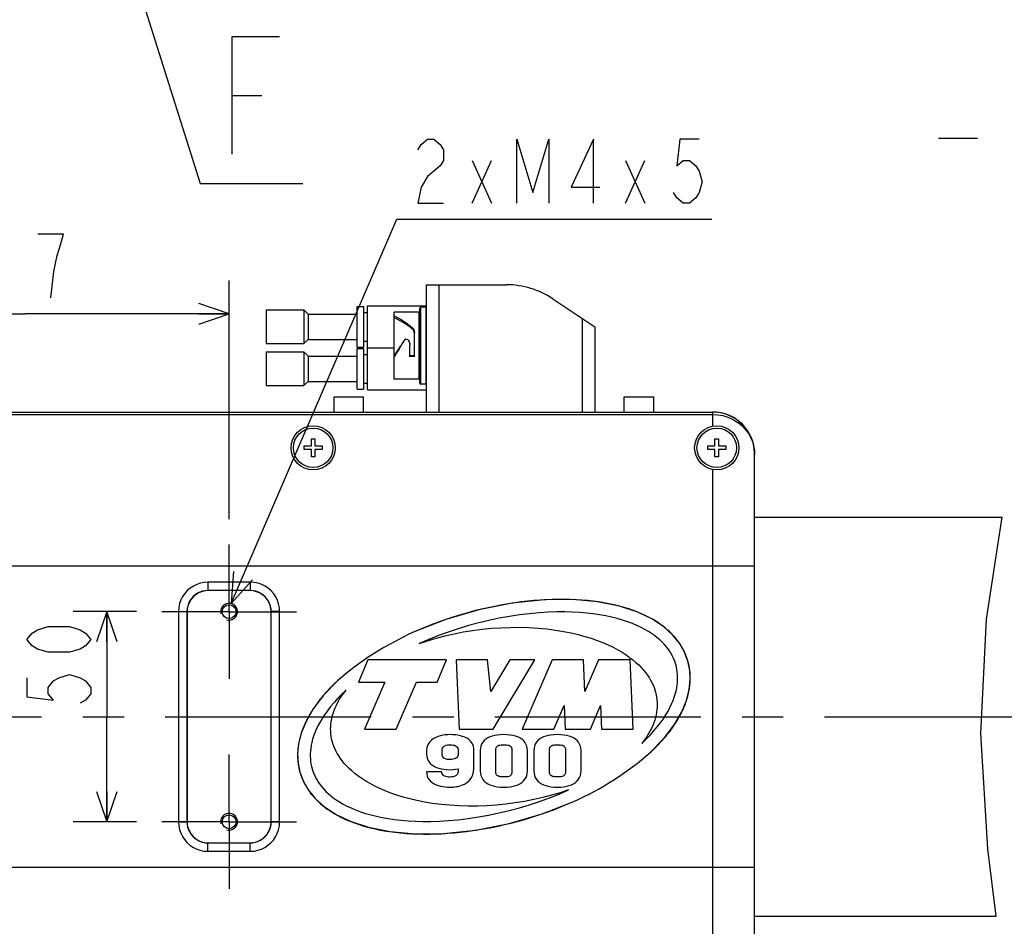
# Model space of a CAD drawing. Header units: millimetres. Extents: x 0 to 770, y -15 to 420.
# Tile 8 of 116: x 203 to 261, y 28 to 82. Entities that reach past the tile are written whole.
import ezdxf

# ---------------------------------------------------------------- set-up
doc = ezdxf.new("R2010")
doc.units = ezdxf.units.MM
doc.header["$LTSCALE"] = 32.67
doc.linetypes.add('CENTER', pattern=[0.6, 0.375, -0.075, 0.075, -0.075])
doc.layers.get('0').update_dxf_attribs({"linetype": 'CONTINUOUS'})
for name, color, linetype in [('1_DESIGN', 7, 'CONTINUOUS'), ('ASSY', 7, 'CONTINUOUS'), ('AXIS', 7, 'CONTINUOUS'), ('CHAMFER', 7, 'CONTINUOUS'), ('CRV2', 7, 'CONTINUOUS'), ('DRA_ITEM', 7, 'CONTINUOUS'), ('DRIV_DIM', 7, 'CONTINUOUS'), ('HOLE', 7, 'CONTINUOUS'), ('ROUND', 7, 'CONTINUOUS')]:
    doc.layers.add(name, color=color, linetype=linetype)
doc.styles.get("Standard").update_dxf_attribs({"font": 'txt', "width": 0.8})
doc.dimstyles.new('DIMSTYLE_1', dxfattribs={"dimtxt": 3.8, "dimasz": 1.8, "dimexe": 2, "dimexo": 1.5, "dimgap": 0.95, "dimtad": 1, "dimdec": 3, "dimlfac": 4, "dimdsep": 46, "dimtxsty": 'STANDARD', "dimblk": 'OPEN', "dimblk1": 'OPEN', "dimblk2": 'OPEN', "dimcen": 0.09, "dimadec": 0, "dimazin": 0, "dimtp": 0.001, "dimtm": 0.001, "dimtfac": 1, "dimtdec": 3, "dimtofl": 0, "dimtmove": 0, "dimatfit": 3, "dimldrblk": 'OPEN', "dimfxl": 1, "dimtolj": 1, "dimarcsym": 0})

# ---------------------------------------------------------------- blocks, each defined once
blk = doc.blocks.new('_OPEN')
at = {"color": 0, "linetype": 'BYBLOCK'}
for p, q in [((0, 0), (-1, 0.342)), ((-1, -0.342), (0, 0)), ((-1, 0), (0, 0))]:
    blk.add_line(p, q, dxfattribs=at)
blk = doc.blocks.new('*D4')
at = {"layer": 'DRIV_DIM', "color": 2, "linetype": 'CONTINUOUS'}
for p, q in [((191.107, 48.336), (191.107, 66.299)), ((215.357, 52.086), (215.357, 66.299)), ((191.107, 64.299), (203.232, 64.299)), ((215.357, 64.299), (203.232, 64.299))]:
    blk.add_line(p, q, dxfattribs=at)
at = {"layer": 'DRIV_DIM', "color": 2, "linetype": 'CONTINUOUS', "xscale": 1.8, "yscale": 1.8, "zscale": 1.8, "rotation": 180}
blk.add_blockref('_OPEN', (191.107, 64.299), dxfattribs=at)
at = {"layer": 'DRIV_DIM', "color": 2, "linetype": 'CONTINUOUS', "xscale": 1.8, "yscale": 1.8, "zscale": 1.8}
blk.add_blockref('_OPEN', (215.357, 64.299), dxfattribs=at)
blk = doc.blocks.new('*D6')
at = {"layer": 'DRIV_DIM', "color": 2, "linetype": 'CONTINUOUS'}
for p, q in [((209.857, 46.586), (206.087, 46.586)), ((208.087, 46.586), (208.087, 40.336)), ((208.087, 34.086), (208.087, 40.336)), ((209.857, 34.086), (206.087, 34.086))]:
    blk.add_line(p, q, dxfattribs=at)
at = {"layer": 'DRIV_DIM', "color": 2, "linetype": 'CONTINUOUS', "xscale": 1.8, "yscale": 1.8, "zscale": 1.8}
for p, rotation in [((208.087, 46.586), 90), ((208.087, 34.086), 270)]:
    blk.add_blockref('_OPEN', p, dxfattribs=dict(at, rotation=rotation))

msp = doc.modelspace()

# ---------------------------------------------------------------- linework, layer by layer
at = {"color": 7, "linetype": 'CONTINUOUS'}
for p, q in [((217.556687, 64.535688), (219.806621, 64.535688)), ((217.556687, 64.535688), (217.556687, 62.535688)), ((222.981687, 64.748188), (223.356687, 64.748188)), ((222.981687, 62.323199), (222.981687, 64.748177)), ((223.356687, 64.748177), (223.356687, 62.323199)), ((223.581687, 64.785688), (227.106687, 64.785688)), ((223.581687, 59.785699), (223.581687, 64.785677)), ((226.706687, 60.173188), (226.706687, 64.648197)), ((227.056687, 64.698188), (226.756687, 64.698188)), ((223.356687, 64.385688), (223.581687, 64.385688)), ((225.169187, 60.423324), (225.169187, 64.398285)), ((226.656687, 64.398188), (225.169187, 64.398188)), ((223.356687, 62.685688), (223.581687, 62.685688)), ((225.853016, 62.801676), (225.836453, 62.798907)), ((225.856687, 62.801676), (225.853016, 62.801676)), ((226.381687, 61.81361), (226.381687, 63.183688)), ((217.556687, 62.535688), (219.806621, 62.535688)), ((222.981687, 62.323188), (223.356687, 62.323188)), ((222.981687, 62.248188), (223.356687, 62.248188)), ((222.981687, 59.823199), (222.981687, 62.248177)), ((223.356687, 62.248177), (223.356687, 59.823199)), ((223.581687, 62.285688), (225.169187, 62.285688)), ((226.081687, 62.404243), (226.088132, 62.410688)), ((226.081687, 62.404243), (226.081687, 61.81361)), ((226.088132, 62.410688), (226.100502, 62.423058)), ((226.100502, 62.423058), (226.106687, 62.429243)), ((226.106687, 62.554118), (226.106687, 62.429243)), ((217.556687, 62.035688), (219.806621, 62.035688)), ((217.556687, 62.035688), (217.556687, 60.035688)), ((223.356687, 61.885688), (223.581687, 61.885688)), ((225.305917, 61.976583), (225.169187, 61.766042)), ((226.106092, 61.820877), (226.131687, 61.814763)), ((226.331687, 61.81476), (226.131687, 61.81476)), ((226.331687, 61.766113), (226.131687, 61.766113)), ((226.331687, 61.814763), (226.357403, 61.820992)), ((226.656687, 60.423188), (225.169187, 60.423188)), ((217.556687, 60.035688), (219.806621, 60.035688)), ((222.981687, 59.823188), (223.356687, 59.823188)), ((223.356687, 60.185688), (223.581687, 60.185688)), ((223.581687, 59.785688), (227.106687, 59.785688)), ((227.056687, 60.123188), (226.756687, 60.123188)), ((246.606687, 52.210688), (261.34106, 52.210688)), ((260.392413, 46.144609), (261.34106, 52.210688)), ((260.06402, 39.344887), (260.392413, 46.144609)), ((223.606687, 43.710688), (223.044187, 42.398188)), ((228.294187, 43.710688), (223.606687, 43.710688)), ((227.731687, 42.398188), (228.294187, 43.710688)), ((230.731687, 43.710688), (228.856687, 43.710688)), ((228.856687, 43.710688), (229.044187, 39.585688)), ((230.919187, 41.835688), (230.731687, 43.710688)), ((232.044187, 43.710688), (230.919187, 41.835688)), ((231.069187, 39.585688), (233.544187, 43.710688)), ((233.544187, 43.710688), (232.044187, 43.710688)), ((234.562045, 43.710688), (232.794187, 39.585688)), ((236.437045, 43.710688), (234.562045, 43.710688)), ((236.522272, 41.835688), (236.437045, 43.710688)), ((237.325843, 43.710688), (236.522272, 41.835688)), ((239.200843, 43.710688), (237.325843, 43.710688)), ((239.388343, 39.585688), (239.200843, 43.710688)), ((223.044187, 42.398188), (224.624545, 42.398188)), ((224.624545, 42.398188), (223.419187, 39.585688)), ((225.294187, 39.585688), (226.499545, 42.398188)), ((226.499545, 42.398188), (227.731687, 42.398188)), ((234.669187, 39.585688), (235.27682, 41.003496)), ((235.27682, 41.003496), (235.341265, 39.585688)), ((236.841265, 39.585688), (237.448897, 41.003496)), ((237.448897, 41.003496), (237.513343, 39.585688)), ((223.419187, 39.585688), (225.294187, 39.585688)), ((229.044187, 39.585688), (231.069187, 39.585688)), ((232.794187, 39.585688), (234.669187, 39.585688)), ((235.341265, 39.585688), (236.841265, 39.585688)), ((237.513343, 39.585688), (239.388343, 39.585688)), ((260.4716, 32.476903), (260.06402, 39.344887)), ((227.105973, 38.336402), (227.105973, 38.117831)), ((228.025259, 38.117831), (228.025259, 38.336402)), ((228.989545, 38.332116), (228.989545, 38.122116)), ((229.90883, 37.243545), (229.90883, 38.417831)), ((230.294545, 38.327831), (230.294545, 37.097831)), ((231.21383, 37.097831), (231.21383, 38.327831)), ((232.178116, 38.327831), (232.178116, 37.097831)), ((233.097402, 37.097831), (233.097402, 38.327831)), ((233.483116, 38.327831), (233.483116, 37.097831)), ((234.402402, 37.097831), (234.402402, 38.327831)), ((235.366687, 38.327831), (235.366687, 37.097831)), ((236.285973, 37.097831), (236.285973, 38.327831)), ((227.999545, 37.046402), (227.099545, 37.046402)), ((227.099545, 37.046402), (227.112402, 36.934974)), ((228.989545, 37.239259), (228.989545, 37.162116)), ((228.488116, 36.146402), (228.533116, 36.146402)), ((260.981376, 28.460688), (260.4716, 32.476903)), ((246.606687, 28.460688), (260.981376, 28.460688))]:
    msp.add_line(p, q, dxfattribs=at)
at = {"color": 9, "linetype": 'CONTINUOUS'}
for p, q in [((226.756687, 60.123188), (226.756687, 64.698188)), ((227.056687, 64.698188), (227.056687, 60.123188)), ((226.656687, 60.423188), (226.656687, 64.398188)), ((226.235241, 63.495492), (226.235241, 63.41362)), ((226.131687, 61.81476), (226.131687, 61.766113)), ((226.331687, 61.766113), (226.331687, 61.81476))]:
    msp.add_line(p, q, dxfattribs=at)
at = {"color": 7, "linetype": 'CONTINUOUS'}
for points in [[(225.169187, 64.194167), (225.524537, 64.009786), (225.879888, 63.774369), (226.235241, 63.495533)], [(226.235241, 63.413619), (226.057565, 63.547058), (225.87989, 63.671431), (225.702214, 63.785758), (225.524539, 63.889099), (225.346863, 63.980598), (225.169187, 64.059578)], [(226.235241, 63.495533), (226.314784, 63.407175), (226.364719, 63.300967), (226.381687, 63.18375)], [(226.37294, 63.182346), (226.365355, 63.231781), (226.315879, 63.330431), (226.235241, 63.413619)], [(225.810613, 62.778605), (225.73356, 62.656746), (225.656418, 62.533991), (225.57938, 62.410688)], [(225.836453, 62.798907), (225.821764, 62.790913), (225.810613, 62.778605)], [(226.106687, 62.554118), (226.087589, 62.6495), (226.033784, 62.729318), (225.953151, 62.782676), (225.856687, 62.801676)], [(225.169187, 61.814763), (225.382996, 62.121335), (225.579381, 62.410687)], [(225.57938, 62.410688), (225.442648, 62.192254), (225.305917, 61.976583)], [(226.081687, 61.858676), (226.088057, 61.83725), (226.106092, 61.820877)], [(226.131687, 61.766042), (226.106654, 61.772409), (226.088412, 61.789716), (226.081687, 61.813554)], [(226.381687, 61.813554), (226.37495, 61.789695), (226.356693, 61.772391), (226.331687, 61.766042)], [(226.357403, 61.820992), (226.375414, 61.837343), (226.381687, 61.858676)], [(241.920882, 43.436608), (241.87672, 43.576705), (241.82507, 43.714961), (241.765761, 43.851578), (241.698532, 43.986782), (241.623072, 44.120739), (241.53898, 44.253614), (241.445775, 44.385547), (241.342932, 44.516603), (241.229809, 44.646856), (241.105715, 44.776305), (240.969849, 44.904927), (240.821356, 45.032621), (240.659282, 45.15924), (240.482577, 45.284581), (240.290137, 45.408343), (240.080782, 45.530146), (239.853258, 45.649524), (239.606214, 45.765929), (239.338325, 45.878665), (239.04921, 45.986592), (238.745229, 46.086545), (238.428331, 46.177672), (238.097882, 46.259992), (237.75321, 46.333405), (237.393556, 46.397708), (237.017968, 46.452607), (236.625351, 46.497687), (236.214358, 46.532408), (235.78327, 46.556072), (235.329952, 46.567777), (234.851609, 46.566342), (234.344413, 46.55019), (233.802986, 46.517135), (233.225311, 46.464627), (232.63193, 46.392821), (232.030408, 46.302051), (231.423173, 46.192402), (230.812777, 46.064109), (230.201809, 45.917554), (229.592943, 45.753279), (228.988772, 45.571947), (228.391928, 45.374375), (227.804925, 45.161491), (227.230213, 44.934344), (226.670078, 44.694068)], [(226.670078, 44.694068), (227.164735, 44.859273), (227.675721, 45.011109), (228.201067, 45.14862), (228.738657, 45.270946), (229.286224, 45.377328), (229.841371, 45.467122), (230.401621, 45.539814), (230.964401, 45.595022), (231.527202, 45.632513), (232.087411, 45.65219), (232.642577, 45.654109), (233.190232, 45.63846), (233.728037, 45.605575), (234.253803, 45.555914), (234.764154, 45.490249), (235.245144, 45.411604), (235.694146, 45.322437), (236.115589, 45.223778), (236.512708, 45.116373), (236.88793, 45.000769), (237.24313, 44.87736), (237.579778, 44.74642), (237.898852, 44.608201), (238.197728, 44.464604), (238.474079, 44.317915), (238.728833, 44.169033), (238.963159, 44.018647), (239.178178, 43.867374), (239.375041, 43.715714), (239.554907, 43.564044), (239.718859, 43.412681), (239.867945, 43.261847), (240.003147, 43.111704), (240.125386, 42.962337), (240.235509, 42.813786), (240.334277, 42.666053), (240.422402, 42.519068), (240.500494, 42.372763), (240.569112, 42.227), (240.628715, 42.081671), (240.679714, 41.93659), (240.722446, 41.79156), (240.757164, 41.646408), (240.784067, 41.500897), (240.803276, 41.35484)], [(239.897264, 38.748806), (240.153201, 38.994671), (240.392165, 39.240531), (240.614793, 39.486652), (240.821609, 39.733363), (241.0117, 39.979279), (241.181281, 40.218365), (241.330955, 40.449416), (241.462268, 40.67258), (241.576668, 40.888093), (241.675495, 41.096231), (241.759967, 41.297298), (241.831199, 41.491626), (241.890205, 41.679599), (241.93789, 41.86161), (241.975044, 42.038026), (242.00237, 42.209255), (242.020465, 42.375669), (242.02984, 42.537675), (242.030917, 42.695613), (242.024033, 42.849857), (242.009445, 43.000767), (241.987333, 43.14865), (241.957799, 43.293843), (241.920882, 43.436608)], [(222.316111, 41.92257), (222.060174, 41.676705), (221.82121, 41.430845), (221.598582, 41.184723), (221.391766, 40.938013), (221.201674, 40.692096), (221.032094, 40.453011), (220.882419, 40.22196), (220.751107, 39.998795), (220.636707, 39.783283), (220.53788, 39.575145), (220.453408, 39.374078), (220.382176, 39.17975), (220.32317, 38.991777), (220.275485, 38.809765), (220.238331, 38.63335), (220.211005, 38.462121), (220.19291, 38.295707), (220.183535, 38.133701), (220.182458, 37.975763), (220.189342, 37.821518), (220.20393, 37.670609), (220.226042, 37.522725), (220.255576, 37.377533), (220.292493, 37.234768)], [(221.410099, 39.316535), (221.398522, 39.463385), (221.394584, 39.6113), (221.398362, 39.760488), (221.410004, 39.911221), (221.429721, 40.063728), (221.457802, 40.218268), (221.494609, 40.3751), (221.540567, 40.534428), (221.596198, 40.696511), (221.662084, 40.861543), (221.738905, 41.029737), (221.827398, 41.201231), (221.928407, 41.37618), (222.04286, 41.554707), (222.171738, 41.736837), (222.316111, 41.92257)], [(240.803276, 41.35484), (240.814853, 41.207991), (240.818791, 41.060076), (240.815013, 40.910888), (240.803371, 40.760154), (240.783654, 40.607648), (240.755573, 40.453108), (240.718766, 40.296276), (240.672808, 40.136948), (240.617177, 39.974865), (240.551291, 39.809832), (240.47447, 39.641639), (240.385977, 39.470144), (240.284968, 39.295195), (240.170515, 39.116669), (240.041637, 38.934539), (239.897264, 38.748806)], [(235.543297, 35.977308), (235.04864, 35.812103), (234.537654, 35.660267), (234.012308, 35.522756), (233.474718, 35.40043), (232.927151, 35.294048), (232.372004, 35.204253), (231.811754, 35.131562), (231.248974, 35.076354), (230.686173, 35.038863), (230.125964, 35.019186), (229.570798, 35.017267), (229.023143, 35.032916), (228.485338, 35.065801), (227.959572, 35.115462), (227.449221, 35.181127), (226.968231, 35.259772), (226.519229, 35.348939), (226.097786, 35.447598), (225.700667, 35.555003), (225.325445, 35.670607), (224.970245, 35.794016), (224.633597, 35.924956), (224.314523, 36.063174), (224.015647, 36.206772), (223.739296, 36.353461), (223.484542, 36.502343), (223.250216, 36.652729), (223.035197, 36.804002), (222.838334, 36.955662), (222.658468, 37.107332), (222.494516, 37.258695), (222.34543, 37.409528), (222.210228, 37.559671), (222.087989, 37.709039), (221.977866, 37.85759), (221.879098, 38.005323), (221.790973, 38.152308), (221.712881, 38.298613), (221.644263, 38.444375), (221.58466, 38.589705), (221.533661, 38.734786), (221.490929, 38.879815), (221.456211, 39.024968), (221.429308, 39.170479), (221.410099, 39.316535)], [(228.51383, 39.270688), (228.365649, 39.266677), (228.21436, 39.253726), (228.064213, 39.23091), (227.919698, 39.198097), (227.782905, 39.155315), (227.651182, 39.100731), (227.522619, 39.030823), (227.397088, 38.939861), (227.278448, 38.819698), (227.182823, 38.671434), (227.124123, 38.504705), (227.105973, 38.336402)], [(229.90883, 38.417831), (229.890822, 38.575837), (229.832897, 38.730209), (229.739271, 38.865415), (229.623902, 38.973613), (229.501692, 39.055203), (229.375653, 39.118022), (229.24539, 39.167207), (229.109077, 39.205791), (228.96438, 39.235302), (228.813606, 39.255709), (228.661816, 39.26718), (228.51383, 39.270688)], [(231.689545, 39.270688), (231.481218, 39.263966), (231.300752, 39.245736), (231.142276, 39.21799), (230.999685, 39.18125), (230.868198, 39.134668), (230.743601, 39.075512), (230.627688, 39.00193), (230.525767, 38.914622), (230.440817, 38.814366), (230.374998, 38.702952), (230.329081, 38.582574), (230.302844, 38.456837), (230.294545, 38.327831)], [(233.097402, 38.327831), (233.088681, 38.456796), (233.060983, 38.583373), (233.01294, 38.703968), (232.945679, 38.813914), (232.86092, 38.911701), (232.75987, 38.997405), (232.644075, 39.070922), (232.518651, 39.130892), (232.385542, 39.178604), (232.240912, 39.216432), (232.080426, 39.24503), (231.898424, 39.263789), (231.689545, 39.270688)], [(234.878116, 39.270688), (234.669789, 39.263966), (234.489323, 39.245736), (234.330847, 39.21799), (234.188256, 39.18125), (234.05677, 39.134668), (233.932172, 39.075512), (233.816259, 39.00193), (233.714338, 38.914622), (233.629388, 38.814366), (233.563569, 38.702952), (233.517652, 38.582574), (233.491415, 38.456837), (233.483116, 38.327831)], [(236.285973, 38.327831), (236.277253, 38.456796), (236.249554, 38.583373), (236.201512, 38.703968), (236.134251, 38.813914), (236.049491, 38.911701), (235.948441, 38.997405), (235.832646, 39.070922), (235.707222, 39.130892), (235.574114, 39.178604), (235.429484, 39.216432), (235.268998, 39.24503), (235.086995, 39.263789), (234.878116, 39.270688)], [(228.025259, 38.336402), (228.031176, 38.405044), (228.051341, 38.471288), (228.087947, 38.530484), (228.138147, 38.577414), (228.196874, 38.611656), (228.263238, 38.636293), (228.336766, 38.653005), (228.419454, 38.662986), (228.51383, 38.666402)], [(228.51383, 38.666402), (228.606583, 38.662582), (228.68831, 38.651445), (228.761023, 38.632928), (228.826133, 38.606084), (228.882822, 38.569813), (228.930279, 38.521984), (228.964533, 38.463736), (228.983745, 38.399231), (228.989545, 38.332116)], [(231.21383, 38.327831), (231.214823, 38.366318), (231.218158, 38.404578), (231.224515, 38.442515), (231.234741, 38.479674), (231.250261, 38.516261), (231.272975, 38.551716), (231.304556, 38.58439), (231.346043, 38.612577), (231.398029, 38.635296), (231.459619, 38.651975), (231.52851, 38.662808), (231.605105, 38.668814), (231.689545, 38.670688)], [(231.689545, 38.670688), (231.77884, 38.668791), (231.859, 38.662737), (231.930428, 38.651856), (231.993686, 38.63515), (232.046576, 38.612448), (232.088467, 38.584271), (232.120114, 38.551561), (232.142644, 38.516093), (232.157883, 38.479542), (232.16784, 38.442408), (232.173982, 38.404475), (232.177174, 38.366238), (232.178116, 38.327831)], [(234.402402, 38.327831), (234.403394, 38.366318), (234.406729, 38.404578), (234.413087, 38.442515), (234.423312, 38.479674), (234.438833, 38.516261), (234.461547, 38.551716), (234.493128, 38.58439), (234.534614, 38.612577), (234.5866, 38.635296), (234.648191, 38.651975), (234.717081, 38.662808), (234.793677, 38.668814), (234.878116, 38.670688)], [(234.878116, 38.670688), (234.967412, 38.668791), (235.047571, 38.662737), (235.119, 38.651856), (235.182258, 38.63515), (235.235148, 38.612448), (235.277038, 38.584271), (235.308685, 38.551561), (235.331216, 38.516093), (235.346455, 38.479542), (235.356412, 38.442408), (235.362553, 38.404475), (235.365746, 38.366238), (235.366687, 38.327831)], [(227.105973, 38.117831), (227.1146, 37.988134), (227.14218, 37.86084), (227.190406, 37.73955), (227.258377, 37.629168), (227.344342, 37.531467), (227.44663, 37.446665), (227.56316, 37.374814), (227.688534, 37.316885), (227.821089, 37.271147), (227.964872, 37.235067), (228.124413, 37.207878), (228.305548, 37.19008), (228.51383, 37.183545)], [(228.51383, 37.783545), (228.418949, 37.78713), (228.335389, 37.797651), (228.260938, 37.815311), (228.194057, 37.841229), (228.135519, 37.876813), (228.086241, 37.924645), (228.050763, 37.983713), (228.031109, 38.049425), (228.025259, 38.117831)], [(228.989545, 38.122116), (228.98308, 38.054762), (228.962231, 37.990033), (228.926487, 37.93198), (228.878695, 37.884342), (228.822609, 37.847643), (228.75868, 37.819857), (228.687181, 37.80012), (228.606263, 37.787864), (228.51383, 37.783545)], [(220.292493, 37.234768), (220.336655, 37.094671), (220.388305, 36.956414), (220.447614, 36.819798), (220.514843, 36.684594), (220.590303, 36.550637), (220.674395, 36.417762), (220.7676, 36.285829), (220.870443, 36.154773), (220.983566, 36.02452), (221.10766, 35.895071), (221.243526, 35.766449), (221.392019, 35.638755), (221.554093, 35.512135), (221.730798, 35.386794), (221.923238, 35.263033), (222.132593, 35.14123), (222.360117, 35.021852), (222.607161, 34.905447), (222.87505, 34.792711), (223.164165, 34.684784), (223.468146, 34.58483), (223.785044, 34.493704), (224.115493, 34.411384), (224.460165, 34.337971), (224.819819, 34.273667), (225.195407, 34.218769), (225.588024, 34.173689), (225.999017, 34.138968), (226.430105, 34.115304), (226.883423, 34.103599), (227.361766, 34.105034), (227.868962, 34.121186), (228.410389, 34.154241), (228.988064, 34.206749), (229.581445, 34.278555), (230.182967, 34.369324), (230.790202, 34.478974), (231.400598, 34.607267), (232.011566, 34.753822), (232.620432, 34.918097), (233.224603, 35.099429), (233.821447, 35.297001), (234.40845, 35.509885), (234.983161, 35.737031), (235.543297, 35.977308)], [(227.112402, 36.934974), (227.145812, 36.785743), (227.215684, 36.642967), (227.31514, 36.51971), (227.43109, 36.421224), (227.55086, 36.34654), (227.672454, 36.288795), (227.796837, 36.243371), (227.926211, 36.207518), (228.063044, 36.179902), (228.205223, 36.160673), (228.348327, 36.149769), (228.488116, 36.146402)], [(228.494545, 36.746402), (228.404723, 36.748798), (228.324678, 36.756297), (228.252287, 36.769878), (228.18641, 36.791382), (228.128298, 36.822908), (228.07904, 36.867023), (228.041909, 36.921921), (228.016542, 36.982653), (227.999545, 37.046402)], [(228.989545, 37.162116), (228.98341, 37.071401), (228.961694, 36.982941), (228.918914, 36.901503), (228.855217, 36.836839), (228.77648, 36.79223), (228.688425, 36.764847), (228.594706, 36.750681), (228.494545, 36.746402)], [(228.51383, 37.183545), (228.669007, 37.190056), (228.830275, 37.208884), (228.989545, 37.239259)], [(228.533116, 36.146402), (228.618328, 36.148257), (228.703101, 36.153486), (228.788, 36.161987), (228.871922, 36.173688), (228.955728, 36.18885), (229.043247, 36.208729), (229.138615, 36.235667), (229.245143, 36.273325), (229.360345, 36.325047), (229.477954, 36.393236), (229.593049, 36.481309), (229.700596, 36.593858), (229.793202, 36.734547), (229.860518, 36.898112), (229.897877, 37.071656), (229.90883, 37.243545)], [(230.294545, 37.097831), (230.303191, 36.9684), (230.330617, 36.841322), (230.378173, 36.720072), (230.444862, 36.609193), (230.529023, 36.510327), (230.629364, 36.423585), (230.744279, 36.349133), (230.868797, 36.288305), (231.000911, 36.239872), (231.144324, 36.201471), (231.303246, 36.172446), (231.483236, 36.153405), (231.689545, 36.146402)], [(231.689545, 36.750688), (231.602916, 36.752603), (231.524612, 36.758776), (231.454431, 36.769989), (231.392126, 36.787344), (231.340221, 36.810967), (231.299483, 36.840125), (231.269096, 36.873557), (231.247658, 36.909373), (231.233184, 36.94603), (231.223685, 36.983234), (231.217805, 37.021203), (231.214737, 37.059454), (231.21383, 37.097831)], [(231.689545, 36.146402), (231.900742, 36.153544), (232.084036, 36.172877), (232.245139, 36.202224), (232.390022, 36.24093), (232.523316, 36.289715), (232.649051, 36.351126), (232.765055, 36.426458), (232.866247, 36.51447), (232.950411, 36.61439), (233.016032, 36.725024), (233.062251, 36.844573), (233.088911, 36.96958), (233.097402, 37.097831)], [(232.178116, 37.097831), (232.17723, 37.058345), (232.174203, 37.019076), (232.168307, 36.980071), (232.158579, 36.941731), (232.143314, 36.903728), (232.120292, 36.866937), (232.087619, 36.833474), (232.044336, 36.805311), (231.990153, 36.783303), (231.926249, 36.767629), (231.855173, 36.757722), (231.776338, 36.752339), (231.689545, 36.750688)], [(233.483116, 37.097831), (233.491763, 36.9684), (233.519189, 36.841323), (233.566744, 36.720072), (233.633433, 36.609193), (233.717594, 36.510327), (233.817935, 36.423585), (233.93285, 36.349133), (234.057369, 36.288305), (234.189482, 36.239872), (234.332895, 36.201471), (234.491817, 36.172446), (234.671808, 36.153405), (234.878116, 36.146402)], [(234.878116, 36.750688), (234.791488, 36.752603), (234.713184, 36.758776), (234.643003, 36.769989), (234.580698, 36.787344), (234.528792, 36.810967), (234.488054, 36.840125), (234.457668, 36.873557), (234.436229, 36.909373), (234.421755, 36.94603), (234.412256, 36.983234), (234.406376, 37.021203), (234.403309, 37.059454), (234.402402, 37.097831)], [(234.878116, 36.146402), (235.089314, 36.153544), (235.272607, 36.172877), (235.433711, 36.202224), (235.578593, 36.24093), (235.711887, 36.289715), (235.837622, 36.351126), (235.953626, 36.426458), (236.054818, 36.51447), (236.138983, 36.61439), (236.204603, 36.725024), (236.250823, 36.844573), (236.277483, 36.96958), (236.285973, 37.097831)], [(235.366687, 37.097831), (235.365801, 37.058345), (235.362774, 37.019076), (235.356879, 36.980071), (235.34715, 36.941731), (235.331886, 36.903728), (235.308864, 36.866937), (235.27619, 36.833474), (235.232907, 36.805311), (235.178724, 36.783303), (235.11482, 36.767629), (235.043744, 36.757722), (234.96491, 36.752339), (234.878116, 36.750688)]]:
    msp.add_lwpolyline(points, dxfattribs=at)
for centre, start, end in [((226.656687, 64.448188), 270, 359.95765941), ((226.756687, 64.648188), 90, 180.04875234), ((227.056687, 64.648188), 359.95829146, 90), ((226.656687, 60.373188), 0.04944884, 90), ((226.756687, 60.173188), 179.95829146, 270), ((227.056687, 60.173188), 270, 0.04875242)]:
    msp.add_arc(centre, 0.05, start, end, dxfattribs=at)
at = {"color": 2, "linetype": 'CONTINUOUS'}
for centre in [(215.356687, 46.585688), (215.356687, 34.085688)]:
    msp.add_arc(centre, 0.5, 255, 195, dxfattribs=at)
at = {"layer": '1_DESIGN', "color": 7, "linetype": 'CONTINUOUS'}
for p, q in [((220.249187, 56.873188), (220.464187, 56.873188)), ((220.249187, 56.443188), (220.249187, 56.873188)), ((220.464187, 56.873188), (220.464187, 56.443188)), ((244.249187, 56.873188), (244.464187, 56.873188)), ((244.249187, 56.443188), (244.249187, 56.873188)), ((244.464187, 56.873188), (244.464187, 56.443188)), ((219.819187, 56.443188), (220.249187, 56.443188)), ((219.819187, 56.228188), (219.819187, 56.443188)), ((220.249187, 56.228188), (219.819187, 56.228188)), ((220.249187, 55.798188), (220.249187, 56.228188)), ((220.464187, 56.443188), (220.894187, 56.443188)), ((220.894187, 56.228188), (220.464187, 56.228188)), ((220.464187, 56.228188), (220.464187, 55.798188)), ((220.894187, 56.443188), (220.894187, 56.228188)), ((243.819187, 56.443188), (244.249187, 56.443188)), ((243.819187, 56.228188), (243.819187, 56.443188)), ((244.249187, 56.228188), (243.819187, 56.228188)), ((244.249187, 55.798188), (244.249187, 56.228188)), ((244.464187, 56.443188), (244.894187, 56.443188)), ((244.894187, 56.228188), (244.464187, 56.228188)), ((244.464187, 56.228188), (244.464187, 55.798188)), ((244.894187, 56.443188), (244.894187, 56.228188)), ((220.464187, 55.798188), (220.249187, 55.798188)), ((244.464187, 55.798188), (244.249187, 55.798188))]:
    msp.add_line(p, q, dxfattribs=at)
for centre in [(220.356687, 56.335688), (244.356687, 56.335688)]:
    msp.add_circle(centre, 1.175, dxfattribs=at)
at = {"layer": 'ASSY', "color": 7, "linetype": 'CONTINUOUS'}
for p, q in [((221.606687, 59.360688), (223.356687, 59.360688)), ((221.606687, 58.460688), (221.606687, 59.360688)), ((223.356687, 58.460688), (223.356687, 59.360688)), ((238.856687, 59.360688), (240.606687, 59.360688)), ((238.856687, 58.460688), (238.856687, 59.360688)), ((240.606687, 58.460688), (240.606687, 59.360688))]:
    msp.add_line(p, q, dxfattribs=at)
at = {"layer": 'AXIS', "color": 7, "linetype": 'CENTER'}
for p, q in [((274.558231, 74.728372), (257.538051, 74.728372)), ((215.356687, 46.585688), (215.356687, 50.585688)), ((215.356687, 46.585688), (211.356687, 46.585688)), ((215.356687, 46.585688), (219.356687, 46.585688)), ((215.356687, 46.585688), (215.356687, 42.585688)), ((172.356687, 40.335688), (265.119342, 40.335688)), ((215.356687, 34.085688), (215.356687, 38.085688)), ((215.356687, 34.085688), (211.356687, 34.085688)), ((215.356687, 34.085688), (219.356687, 34.085688)), ((215.356687, 34.085688), (215.356687, 30.085688))]:
    msp.add_line(p, q, dxfattribs=at)
at = {"layer": 'AXIS', "color": 7, "linetype": 'CONTINUOUS'}
for points in [[(242.641828, 43.643336), (242.437907, 44.184729), (242.139516, 44.704384), (241.735657, 45.204324), (241.207853, 45.683935), (240.528941, 46.138502), (239.662671, 46.556669), (238.567753, 46.916613), (237.272876, 47.174744), (235.809811, 47.305611), (234.108183, 47.288995), (232.192457, 47.087215), (230.208565, 46.692365), (228.238803, 46.114867), (226.364382, 45.378941)], [(240.407806, 38.199401), (241.236239, 39.058803), (241.851772, 39.871773), (242.280731, 40.619925), (242.560915, 41.30916), (242.720859, 41.948047), (242.780344, 42.54523), (242.751837, 43.108273), (242.641828, 43.643336)], [(221.805569, 42.471975), (220.977136, 41.612573), (220.361603, 40.799603), (219.932644, 40.05145), (219.65246, 39.362216), (219.492516, 38.723329), (219.433031, 38.126145), (219.461538, 37.563103), (219.571547, 37.02804)], [(219.571547, 37.02804), (219.775468, 36.486647), (220.073859, 35.966992), (220.477718, 35.467052), (221.005522, 34.987441), (221.684434, 34.532874), (222.550704, 34.114707), (223.645622, 33.754763), (224.940499, 33.496632), (226.403564, 33.365764), (228.105192, 33.38238), (230.020917, 33.584161), (232.00481, 33.97901), (233.974572, 34.556509), (235.848993, 35.292435)]]:
    msp.add_lwpolyline(points, dxfattribs=at)
for centre in [(215.356687, 46.585688), (215.356687, 34.085688)]:
    msp.add_circle(centre, 0.4125, dxfattribs=at)
for centre, start, end in [((233.845181, 28.619133), 114.05376198, 130.99415781), ((228.368194, 52.052243), 294.05376198, 310.99415781)]:
    msp.add_arc(centre, 18.353569, start, end, dxfattribs=at)
at = {"layer": 'CHAMFER', "color": 7, "linetype": 'CONTINUOUS'}
for p, q in [((220.056638, 64.285688), (219.806628, 64.535681)), ((219.806687, 64.535688), (219.806687, 62.535688)), ((220.056638, 64.285688), (222.981687, 64.285688)), ((220.056638, 64.285688), (220.056638, 62.785688)), ((220.056638, 62.785688), (219.806628, 62.535695)), ((220.056638, 62.785688), (222.981687, 62.785688)), ((220.056638, 61.785688), (219.806628, 62.035681)), ((219.806687, 62.035688), (219.806687, 60.035688)), ((220.056638, 61.785688), (222.981687, 61.785688)), ((220.056638, 61.785688), (220.056638, 60.285688)), ((220.056638, 60.285688), (219.806628, 60.035695)), ((220.056638, 60.285688), (222.981687, 60.285688))]:
    msp.add_line(p, q, dxfattribs=at)
at = {"layer": 'CRV2', "color": 4, "linetype": 'CONTINUOUS'}
for p, q in [((242.752589, 43.102335), (242.751006, 43.114741)), ((242.780205, 42.539652), (242.780456, 42.550014)), ((220.979277, 41.615075), (220.931039, 41.558252)), ((242.720072, 41.94353), (242.72151, 41.951809)), ((242.278765, 40.615888), (242.282529, 40.623624)), ((219.93461, 40.055488), (219.930846, 40.047752)), ((219.493303, 38.727846), (219.491865, 38.719567)), ((241.234098, 39.056301), (241.282336, 39.113124)), ((219.43317, 38.131723), (219.432919, 38.121362)), ((219.460786, 37.569041), (219.462369, 37.556635))]:
    msp.add_line(p, q, dxfattribs=at)
for points in [[(242.442503, 44.174944), (242.35598, 44.347833), (242.260242, 44.516528), (242.1745, 44.652362), (242.082823, 44.785051), (241.985372, 44.914499), (241.882309, 45.040617), (241.773789, 45.163352), (241.659968, 45.282659), (241.540999, 45.3985), (241.41702, 45.510859), (241.288167, 45.619729), (241.154572, 45.725102), (241.016352, 45.826986), (240.87362, 45.925391), (240.726488, 46.020327), (240.575054, 46.111809), (240.419415, 46.199854), (240.259666, 46.284477), (240.095892, 46.365695), (239.92818, 46.443523), (239.66941, 46.553941), (239.402239, 46.656808), (239.126936, 46.752165), (238.843769, 46.840042), (238.553004, 46.920466), (238.254915, 46.993459), (237.949775, 47.059037), (237.637869, 47.117215), (237.319484, 47.168004), (236.994917, 47.211414), (236.664471, 47.247458), (236.32846, 47.276146), (235.987202, 47.29749), (235.641026, 47.311508), (235.290264, 47.318215), (234.935259, 47.317635), (234.576359, 47.309792), (234.21392, 47.294716), (233.848299, 47.272443), (233.479864, 47.243012), (233.108984, 47.206467), (232.736034, 47.16286), (232.361391, 47.112245), (231.985438, 47.054686), (231.608557, 46.990249), (231.231135, 46.919009), (230.85356, 46.841044), (230.476219, 46.75644), (230.099503, 46.665287), (229.7238, 46.567684), (229.349499, 46.463731), (228.976988, 46.353538), (228.606607, 46.237204), (228.238786, 46.114861)], [(228.238786, 46.114861), (228.092495, 46.064281), (227.946699, 46.012768), (227.801422, 45.96033), (227.656688, 45.906976), (227.512521, 45.852714), (227.368928, 45.797545), (227.225949, 45.741486), (227.083609, 45.684546), (226.941931, 45.626732), (226.800938, 45.568055), (226.654613, 45.505933), (226.509085, 45.442891), (226.364382, 45.378941)], [(242.641828, 43.643336), (242.630675, 43.681427), (242.619098, 43.719392), (242.607098, 43.757228), (242.594676, 43.79493), (242.581835, 43.832498), (242.568575, 43.869926), (242.554898, 43.907213), (242.540806, 43.944354), (242.526299, 43.981347), (242.51138, 44.018189), (242.49605, 44.054877), (242.48031, 44.091407), (242.467947, 44.119349), (242.455344, 44.147195), (242.442503, 44.174944)], [(242.751006, 43.114741), (242.746788, 43.146275), (242.742295, 43.177759), (242.736762, 43.214058), (242.730863, 43.250285), (242.724597, 43.286439), (242.717964, 43.322517), (242.710965, 43.358515), (242.7036, 43.394432), (242.695869, 43.430264), (242.687773, 43.46601), (242.679313, 43.501665), (242.670488, 43.537229), (242.661298, 43.572697), (242.651745, 43.608067), (242.641828, 43.643336)], [(242.780456, 42.550014), (242.781134, 42.58771), (242.781442, 42.625378), (242.78138, 42.663014), (242.780946, 42.700617), (242.780161, 42.737358), (242.779018, 42.774062), (242.777518, 42.810727), (242.77566, 42.84735), (242.773443, 42.88393), (242.770868, 42.920462), (242.767933, 42.956945), (242.764638, 42.993377), (242.760983, 43.029754), (242.756966, 43.066074), (242.752589, 43.102335)], [(221.805569, 42.471975), (221.74649, 42.416693), (221.688046, 42.361233), (221.630242, 42.305599), (221.57308, 42.249792), (221.516566, 42.193814), (221.454368, 42.131251), (221.392986, 42.068482), (221.332423, 42.00551), (221.272687, 41.94234), (221.213782, 41.878974), (221.155713, 41.815414), (221.098488, 41.751664), (221.058319, 41.706228), (221.018582, 41.660698), (220.979277, 41.615075)], [(242.72151, 41.951809), (242.72789, 41.989763), (242.733918, 42.027718), (242.739594, 42.065673), (242.744914, 42.103626), (242.749879, 42.141576), (242.754487, 42.179522), (242.758735, 42.217461), (242.762858, 42.257793), (242.766573, 42.298114), (242.769877, 42.338421), (242.772771, 42.378711), (242.775251, 42.418982), (242.777318, 42.459231), (242.77897, 42.499455), (242.780205, 42.539652)], [(242.562739, 41.314762), (242.577536, 41.361096), (242.591838, 41.407463), (242.605643, 41.453861), (242.618947, 41.500289), (242.631749, 41.546744), (242.644044, 41.593226), (242.655832, 41.639731), (242.667109, 41.686258), (242.677872, 41.732805), (242.687165, 41.774929), (242.696033, 41.817066), (242.704475, 41.859213), (242.712488, 41.901368), (242.720072, 41.94353)], [(220.931039, 41.558252), (220.888117, 41.506889), (220.845746, 41.455414), (220.803931, 41.403828), (220.762674, 41.352133), (220.721978, 41.300329), (220.677933, 41.243314), (220.634571, 41.186172), (220.591898, 41.128905), (220.549915, 41.071514), (220.508628, 41.014001), (220.468041, 40.956368), (220.428156, 40.898616), (220.388978, 40.840747), (220.358771, 40.795314)], [(242.282529, 40.623624), (242.306086, 40.672701), (242.329113, 40.721839), (242.351607, 40.771037), (242.372866, 40.818701), (242.39362, 40.866419), (242.413868, 40.91419), (242.433606, 40.962011), (242.452833, 41.009882), (242.471544, 41.057801), (242.489738, 41.105767), (242.507412, 41.153778), (242.524562, 41.201832), (242.541187, 41.24993), (242.550267, 41.276885), (242.562739, 41.314762)], [(220.358771, 40.795314), (220.324547, 40.742935), (220.290907, 40.690464), (220.257854, 40.637903), (220.225392, 40.585254), (220.193524, 40.532516), (220.162252, 40.479692), (220.13158, 40.426782), (220.101512, 40.373789), (220.072172, 40.320936), (220.043437, 40.268002), (220.01531, 40.214989), (219.987794, 40.161898), (219.960893, 40.10873), (219.93461, 40.055488)], [(241.854604, 39.876062), (241.888828, 39.928441), (241.922468, 39.980912), (241.955521, 40.033472), (241.987983, 40.086122), (242.019851, 40.13886), (242.051123, 40.191684), (242.081794, 40.244593), (242.111863, 40.297587), (242.141203, 40.35044), (242.169938, 40.403374), (242.198065, 40.456387), (242.225581, 40.509478), (242.252482, 40.562645), (242.278765, 40.615888)], [(219.930846, 40.047752), (219.907289, 39.998675), (219.884262, 39.949537), (219.861768, 39.900339), (219.840509, 39.852675), (219.819755, 39.804956), (219.799507, 39.757186), (219.779768, 39.709364), (219.760542, 39.661494), (219.741831, 39.613575), (219.723637, 39.565609), (219.705963, 39.517598), (219.688813, 39.469543), (219.672188, 39.421446), (219.663108, 39.394491), (219.650636, 39.356613)], [(241.282336, 39.113124), (241.325258, 39.164487), (241.367628, 39.215962), (241.409444, 39.267548), (241.450701, 39.319243), (241.491397, 39.371046), (241.535442, 39.428061), (241.578804, 39.485204), (241.621477, 39.542471), (241.66346, 39.599862), (241.704747, 39.657375), (241.745334, 39.715008), (241.785219, 39.77276), (241.824397, 39.830629), (241.854604, 39.876062)], [(219.650636, 39.356613), (219.635839, 39.31028), (219.621537, 39.263913), (219.607732, 39.217515), (219.594428, 39.171087), (219.581626, 39.124631), (219.569331, 39.07815), (219.557543, 39.031645), (219.546266, 38.985118), (219.535503, 38.93857), (219.52621, 38.896447), (219.517342, 38.85431), (219.5089, 38.812163), (219.500887, 38.770008), (219.493303, 38.727846)], [(219.491865, 38.719567), (219.485485, 38.681613), (219.479457, 38.643658), (219.473781, 38.605703), (219.468461, 38.56775), (219.463496, 38.5298), (219.458888, 38.491854), (219.45464, 38.453915), (219.450517, 38.413583), (219.446802, 38.373262), (219.443498, 38.332955), (219.440604, 38.292664), (219.438124, 38.252394), (219.436057, 38.212145), (219.434405, 38.17192), (219.43317, 38.131723)], [(240.407806, 38.199401), (240.466885, 38.254683), (240.525328, 38.310143), (240.583133, 38.365777), (240.640295, 38.421584), (240.696809, 38.477561), (240.759006, 38.540125), (240.820389, 38.602894), (240.880952, 38.665865), (240.940688, 38.729036), (240.999593, 38.792402), (241.057662, 38.855962), (241.114887, 38.919711), (241.155056, 38.965148), (241.194793, 39.010678), (241.234098, 39.056301)], [(219.432919, 38.121362), (219.432241, 38.083666), (219.431933, 38.045998), (219.431995, 38.008362), (219.432429, 37.970759), (219.433214, 37.934018), (219.434357, 37.897314), (219.435857, 37.860649), (219.437715, 37.824025), (219.439932, 37.787446), (219.442507, 37.750914), (219.445442, 37.71443), (219.448737, 37.677999), (219.452392, 37.641622), (219.456409, 37.605302), (219.460786, 37.569041)], [(219.462369, 37.556635), (219.466587, 37.525101), (219.47108, 37.493617), (219.476613, 37.457318), (219.482512, 37.421091), (219.488778, 37.384937), (219.495411, 37.348859), (219.50241, 37.312861), (219.509775, 37.276944), (219.517506, 37.241111), (219.525601, 37.205366), (219.534062, 37.16971), (219.542887, 37.134147), (219.552077, 37.098679), (219.56163, 37.063309), (219.571547, 37.02804)], [(219.571547, 37.02804), (219.5827, 36.989949), (219.594277, 36.951984), (219.606277, 36.914148), (219.618699, 36.876445), (219.63154, 36.838878), (219.6448, 36.80145), (219.658477, 36.764163), (219.672569, 36.727022), (219.687076, 36.690029), (219.701995, 36.653186), (219.717325, 36.616499), (219.733065, 36.579969), (219.745428, 36.552027), (219.758031, 36.524181), (219.770872, 36.496432)], [(219.770872, 36.496432), (219.857395, 36.323543), (219.953133, 36.154847), (220.038875, 36.019014), (220.130552, 35.886324), (220.228003, 35.756877), (220.331066, 35.630759), (220.439586, 35.508024), (220.553407, 35.388717), (220.672376, 35.272876), (220.796354, 35.160517), (220.925207, 35.051647), (221.058803, 34.946274), (221.197023, 34.84439), (221.339755, 34.745985), (221.486887, 34.651049), (221.638321, 34.559567), (221.79396, 34.471522), (221.953709, 34.386899), (222.117483, 34.305681), (222.285195, 34.227853), (222.543965, 34.117435), (222.811136, 34.014568), (223.086439, 33.919211), (223.369606, 33.831334), (223.66037, 33.750909), (223.95846, 33.677917), (224.2636, 33.612339), (224.575506, 33.554161), (224.893891, 33.503372), (225.218458, 33.459961), (225.548904, 33.423918), (225.884915, 33.39523), (226.226173, 33.373885), (226.572349, 33.359868), (226.923111, 33.353161), (227.278116, 33.353741), (227.637016, 33.361584), (227.999455, 33.376659), (228.365076, 33.398933), (228.733511, 33.428364), (229.104391, 33.464909), (229.477341, 33.508516), (229.851984, 33.559131), (230.227937, 33.61669), (230.604818, 33.681127), (230.98224, 33.752367), (231.359815, 33.830332), (231.737156, 33.914936), (232.113872, 34.006089), (232.489575, 34.103692), (232.863876, 34.207645), (233.236387, 34.317837), (233.606768, 34.434172), (233.974589, 34.556515)], [(233.974589, 34.556515), (234.12088, 34.607095), (234.266676, 34.658608), (234.411953, 34.711046), (234.556687, 34.7644), (234.700854, 34.818662), (234.844447, 34.873831), (234.987426, 34.929889), (235.129766, 34.98683), (235.271444, 35.044644), (235.412437, 35.103321), (235.558762, 35.165443), (235.70429, 35.228485), (235.848993, 35.292435)]]:
    msp.add_lwpolyline(points, dxfattribs=at)
for centre, start, end in [((233.845181, 28.619133), 114.05376198, 130.99415781), ((228.368194, 52.052243), 294.05376198, 310.99415781)]:
    msp.add_arc(centre, 18.353569, start, end, dxfattribs=at)
at = {"layer": 'DRA_ITEM', "color": 2, "linetype": 'CONTINUOUS'}
for p, q in [((203.833012, 103.183744), (213.645005, 72.053211)), ((215.545013, 77.303213), (217.295, 77.303213)), ((229.814554, 70.896287), (230.954552, 73.429615)), ((229.814554, 73.429615), (230.954552, 70.896287)), ((238.934542, 70.896287), (240.074541, 73.429615)), ((238.934542, 73.429615), (240.074541, 70.896287)), ((213.645005, 72.053211), (214.145005, 72.053211)), ((214.145005, 72.053211), (219.745005, 72.053211)), ((215.478123, 47.070717), (225.324548, 69.946284)), ((225.324548, 69.946284), (225.824548, 69.946284)), ((225.824548, 69.946284), (244.064548, 69.946284))]:
    msp.add_line(p, q, dxfattribs=at)
for points in [[(215.545013, 73.803212), (215.545013, 80.803214), (218.345014, 80.803214)], [(226.584552, 74.062951), (226.774546, 74.37962), (227.154551, 74.696288), (227.534539, 74.696288), (227.914544, 74.37962), (228.104556, 74.062951), (228.104556, 73.429615), (227.914544, 73.112947), (227.534539, 72.796287), (227.154551, 72.479619), (226.774546, 71.846283), (226.584552, 70.896287), (228.104556, 70.896287)], [(232.474557, 70.896287), (232.474557, 74.696288), (233.424543, 71.529614), (234.374548, 74.696288), (234.374548, 70.896287)], [(237.034551, 70.896287), (237.034551, 74.696288), (235.70454, 71.846283), (237.414556, 71.846283)], [(243.304543, 74.696288), (242.164544, 74.696288), (241.97455, 73.112947), (242.354556, 73.429615), (242.734543, 73.429615), (243.114549, 73.112947), (243.304543, 72.796287), (243.494555, 72.162951), (243.304543, 71.529614), (243.114549, 71.212955), (242.734543, 70.896287), (242.354556, 70.896287), (241.97455, 71.212955), (241.784539, 71.529614)], [(215.624301, 48.967462), (215.478123, 47.070717), (216.755255, 48.480661)]]:
    msp.add_lwpolyline(points, dxfattribs=at)
at = {"layer": 'DRIV_DIM', "color": 2, "linetype": 'CONTINUOUS'}
for points in [[(204.75168, 65.248701), (204.941692, 66.832033), (205.131686, 67.782029), (205.32168, 68.415365), (205.511691, 69.048702), (203.991687, 69.048702)], [(207.136798, 44.933504), (206.820148, 44.553498), (206.50348, 44.363495), (205.870143, 44.173501), (204.60347, 44.173501), (203.970134, 44.363495), (203.653466, 44.553498), (203.336797, 44.933504), (203.653466, 45.3135), (203.970134, 45.503503), (204.60347, 45.693496), (205.870143, 45.693496), (206.50348, 45.503503), (206.820148, 45.3135), (207.136798, 44.933504)], [(203.336797, 42.653497), (203.336797, 41.513499), (204.920139, 41.323496), (204.60347, 41.703502), (204.60347, 42.083498), (204.920139, 42.463504), (205.236807, 42.653497), (205.870143, 42.8435), (206.50348, 42.653497), (206.820148, 42.463504), (207.136798, 42.083498), (207.136798, 41.703502), (206.820148, 41.323496), (206.50348, 41.133502)]]:
    msp.add_lwpolyline(points, dxfattribs=at)
at = {"layer": 'HOLE', "color": 9, "linetype": 'CONTINUOUS'}
for p, q in [((244.106687, 58.321736), (244.106687, 57.624158)), ((244.106687, 55.047217), (244.106687, 49.295537)), ((244.106687, 31.375839), (244.106687, 25.624158))]:
    msp.add_line(p, q, dxfattribs=at)
at = {"layer": 'HOLE', "color": 7, "linetype": 'CONTINUOUS'}
for centre in [(220.356687, 56.335688), (244.356687, 56.335688)]:
    msp.add_circle(centre, 1.3125, dxfattribs=at)
at = {"layer": 'ROUND', "color": 7, "linetype": 'CONTINUOUS'}
for p, q in [((227.106687, 66.035688), (231.842809, 66.035688)), ((227.106687, 58.460688), (227.106687, 66.035688)), ((234.61631, 65.195939), (237.106687, 63.535688)), ((237.106687, 63.535688), (237.106687, 58.460688)), ((200.99104, 58.460688), (244.124637, 58.460688)), ((244.451439, 58.439347), (244.124637, 58.460688)), ((246.606687, 55.978638), (246.585347, 56.305439)), ((246.605098, 56.043924), (246.606264, 55.97863)), ((246.606264, 55.97863), (246.606687, 55.909915)), ((246.606687, 24.692738), (246.606687, 55.978638)), ((216.607116, 47.835688), (214.106259, 47.835688)), ((212.856687, 46.586116), (212.856687, 34.08526)), ((217.856687, 34.08526), (217.856687, 46.586116)), ((214.106259, 32.835688), (216.607116, 32.835688))]:
    msp.add_line(p, q, dxfattribs=at)
at = {"layer": 'ROUND', "color": 9, "linetype": 'CONTINUOUS'}
for p, q in [((227.856687, 58.460688), (227.856687, 66.035688)), ((236.356687, 64.035688), (236.356687, 58.460688)), ((200.969703, 58.321683), (244.106687, 58.321736)), ((244.106687, 58.460688), (244.106687, 58.321736)), ((246.584543, 56.271131), (246.589661, 56.232978)), ((246.606687, 49.295537), (201.246473, 49.295537)), ((244.106687, 49.295537), (244.106687, 31.375839)), ((216.614005, 48.342406), (214.09937, 48.342406)), ((214.09937, 48.342406), (214.09937, 47.842577)), ((216.614005, 48.342406), (216.614005, 47.842577)), ((216.614005, 47.842577), (214.09937, 47.842577)), ((214.106259, 47.835688), (214.09937, 47.842577)), ((216.607116, 47.835688), (216.614005, 47.842577)), ((212.34997, 46.593005), (212.849798, 46.593005)), ((212.34997, 46.593005), (212.34997, 34.07837)), ((212.856687, 46.586116), (212.849798, 46.593005)), ((212.849798, 46.593005), (212.849798, 34.07837)), ((217.856687, 46.586116), (217.863577, 46.593005)), ((218.363405, 46.593005), (217.863577, 46.593005)), ((217.863577, 34.07837), (217.863577, 46.593005)), ((218.363405, 34.07837), (218.363405, 46.593005)), ((212.34997, 34.07837), (212.849798, 34.07837)), ((212.856687, 34.08526), (212.849798, 34.07837)), ((217.856687, 34.08526), (217.863577, 34.07837)), ((218.363405, 34.07837), (217.863577, 34.07837)), ((214.106259, 32.835688), (214.09937, 32.828799)), ((214.09937, 32.828799), (216.614005, 32.828799)), ((214.09937, 32.32897), (214.09937, 32.828799)), ((216.607116, 32.835688), (216.614005, 32.828799)), ((216.614005, 32.32897), (216.614005, 32.828799)), ((214.09937, 32.32897), (216.614005, 32.32897)), ((201.246473, 31.375839), (246.606687, 31.375839))]:
    msp.add_line(p, q, dxfattribs=at)
for points in [[(244.106687, 58.321736), (244.417446, 58.303246), (244.721046, 58.248642), (245.015753, 58.158616), (245.28543, 58.040359), (245.514806, 57.908171), (245.703935, 57.772745), (245.859832, 57.638919), (245.988766, 57.509237), (246.095419, 57.385478), (246.183739, 57.268535), (246.257018, 57.158688), (246.317887, 57.055977), (246.368491, 56.960241), (246.410589, 56.871202), (246.445596, 56.788583), (246.474693, 56.712039), (246.49888, 56.641144), (246.518974, 56.575502), (246.535645, 56.514754), (246.549459, 56.458517), (246.560898, 56.406378), (246.570367, 56.357899), (246.578175, 56.312809), (246.584543, 56.271131)], [(246.589661, 56.232978), (246.593731, 56.198261), (246.596949, 56.166683), (246.599483, 56.137885), (246.601468, 56.111524)], [(246.601468, 56.111524), (246.603011, 56.087282), (246.604198, 56.064852), (246.605098, 56.043924)], [(214.09937, 48.342406), (213.869606, 48.327261), (213.648958, 48.28346), (213.434327, 48.211126), (213.23139, 48.111983), (213.04339, 47.987869), (212.873078, 47.840791), (212.722918, 47.672877), (212.595186, 47.486382), (212.492706, 47.285276), (212.415259, 47.066593), (212.366512, 46.833086), (212.34997, 46.593005)], [(218.363405, 46.593005), (218.34826, 46.822769), (218.304459, 47.043418), (218.232126, 47.258048), (218.132982, 47.460985), (218.008868, 47.648986), (217.861791, 47.819297), (217.693877, 47.969458), (217.507381, 48.097189), (217.306275, 48.19967), (217.087593, 48.277117), (216.854086, 48.325864), (216.614005, 48.342406)], [(214.09937, 47.842577), (213.935211, 47.831801), (213.77757, 47.800549), (213.624235, 47.74891), (213.47926, 47.678114), (213.344961, 47.589474), (213.223305, 47.484423), (213.116051, 47.364481), (213.024826, 47.231258), (212.951645, 47.087592), (212.896354, 46.931362), (212.86157, 46.764535), (212.849798, 46.593005)], [(217.863577, 46.593005), (217.852801, 46.757164), (217.821549, 46.914805), (217.76991, 47.06814), (217.699113, 47.213116), (217.610473, 47.347414), (217.505422, 47.46907), (217.38548, 47.576324), (217.252258, 47.667549), (217.108591, 47.74073), (216.952362, 47.796022), (216.785535, 47.830805), (216.614005, 47.842577)], [(212.34997, 34.07837), (212.365115, 33.848607), (212.408916, 33.627958), (212.481249, 33.413328), (212.580393, 33.210391), (212.704507, 33.02239), (212.851584, 32.852078), (213.019498, 32.701918), (213.205994, 32.574187), (213.4071, 32.471706), (213.625782, 32.394259), (213.859289, 32.345512), (214.09937, 32.32897)], [(212.849798, 34.07837), (212.860574, 33.914212), (212.891826, 33.756571), (212.943465, 33.603235), (213.014262, 33.45826), (213.102902, 33.323961), (213.207953, 33.202306), (213.327895, 33.095052), (213.461117, 33.003827), (213.604784, 32.930645), (213.761013, 32.875354), (213.92784, 32.840571), (214.09937, 32.828799)], [(216.614005, 32.32897), (216.843769, 32.344115), (217.064417, 32.387916), (217.279048, 32.46025), (217.481985, 32.559393), (217.669985, 32.683507), (217.840297, 32.830585), (217.990457, 32.998499), (218.118189, 33.184994), (218.220669, 33.3861), (218.298116, 33.604782), (218.346863, 33.83829), (218.363405, 34.07837)], [(216.614005, 32.828799), (216.778164, 32.839575), (216.935805, 32.870827), (217.08914, 32.922465), (217.234115, 32.993262), (217.368414, 33.081902), (217.49007, 33.186953), (217.597323, 33.306895), (217.688549, 33.440118), (217.76173, 33.583784), (217.817021, 33.740013), (217.851805, 33.906841), (217.863577, 34.07837)]]:
    msp.add_lwpolyline(points, dxfattribs=at)
at = {"layer": 'ROUND', "color": 7, "linetype": 'CONTINUOUS'}
for points in [[(246.585347, 56.305439), (246.521873, 56.625391), (246.417583, 56.933227), (246.274406, 57.223959), (246.094832, 57.49293), (245.881855, 57.73585), (245.638935, 57.948828), (245.369964, 58.128404), (245.079231, 58.271581), (244.771393, 58.375873), (244.451439, 58.439347)], [(246.605098, 56.043924), (246.604691, 56.058295), (246.604156, 56.072671), (246.603492, 56.087051)], [(214.106259, 47.835688), (213.910705, 47.8203), (213.720008, 47.774524), (213.538855, 47.699494), (213.371694, 47.597062), (213.222627, 47.469749), (213.095314, 47.320682), (212.992882, 47.153521), (212.917852, 46.972367), (212.872075, 46.78167), (212.856687, 46.586116)], [(217.856687, 46.586116), (217.8413, 46.78167), (217.795523, 46.972367), (217.720493, 47.15352), (217.618062, 47.320682), (217.490748, 47.469749), (217.341682, 47.597062), (217.17452, 47.699494), (216.993367, 47.774524), (216.80267, 47.8203), (216.607116, 47.835688)], [(212.856687, 34.08526), (212.872075, 33.889705), (212.917852, 33.699009), (212.992882, 33.517855), (213.095313, 33.350694), (213.222627, 33.201627), (213.371693, 33.074314), (213.538855, 32.971882), (213.720008, 32.896852), (213.910705, 32.851076), (214.106259, 32.835688)], [(216.607116, 32.835688), (216.80267, 32.851076), (216.993367, 32.896852), (217.17452, 32.971882), (217.341681, 33.074314), (217.490748, 33.201627), (217.618061, 33.350694), (217.720493, 33.517855), (217.795523, 33.699009), (217.8413, 33.889705), (217.856687, 34.08526)]]:
    msp.add_lwpolyline(points, dxfattribs=at)
for centre, radius, start in [((231.842809, 61.035688), 5, 56.30993247), ((244.106687, 55.960688), 2.5, 0)]:
    msp.add_arc(centre, radius, start, 90, dxfattribs=at)

# ---------------------------------------------------------------- dimensions: what is measured, and where the dimension line sits
at = {"layer": 'DRIV_DIM', "color": 2, "linetype": 'CONTINUOUS'}
dim = msp.add_linear_dim(base=(215.356687, 64.298697), p1=(191.106687, 46.835688), p2=(215.356687, 50.585688), dimstyle='DIMSTYLE_1', dxfattribs=at)
dim.commit()
dim.dimension.update_dxf_attribs({"geometry": '*D4', "text_midpoint": (200.191687, 64.298697), "dimtype": 160})
dim = msp.add_linear_dim(base=(208.086806, 34.085688), p1=(204.586806, 46.585688), p2=(204.586806, 34.085688), angle=270, dimstyle='DIMSTYLE_1', dxfattribs=at)
dim.commit()
dim.dimension.update_dxf_attribs({"geometry": '*D6', "text_midpoint": (208.086806, 40.373499), "dimtype": 160})

doc.saveas('drawing.dxf')
